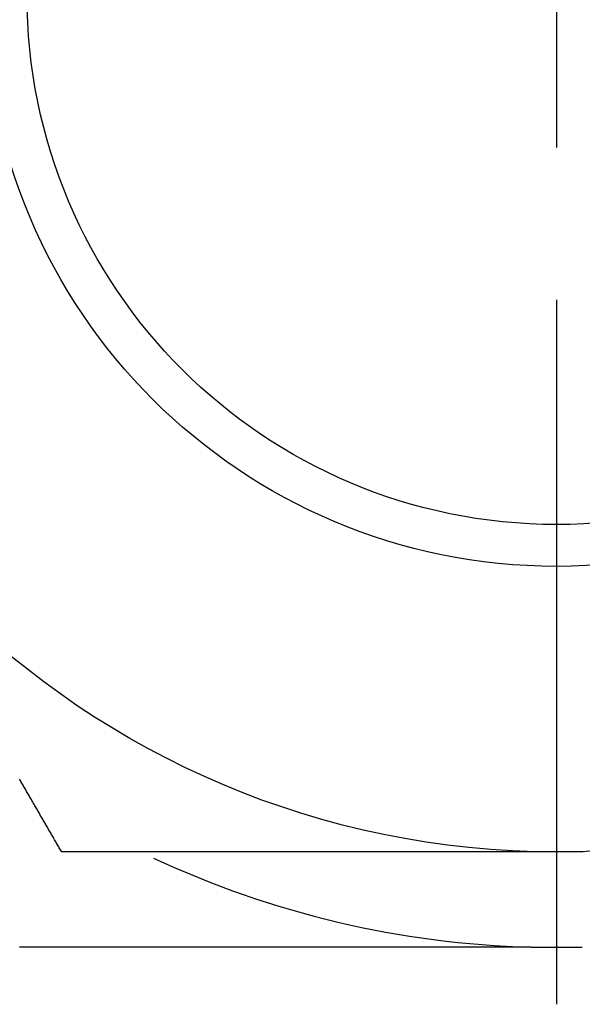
# Model space of a CAD drawing. Extents: x 9.3 to 31.1, y 5.1 to 19.6.
# Tile 4 of 132: x 9.902 to 10.086, y 9.794 to 10.117. Entities that reach past the tile are written whole.
import ezdxf

# ---------------------------------------------------------------- set-up
doc = ezdxf.new("R2010")
doc.units = 0
doc.layers.get('0').update_dxf_attribs({"linetype": 'CONTINUOUS'})

# ---------------------------------------------------------------- blocks, each defined once
blk = doc.blocks.new('SW_CENTERMARKSYMBOL_51')
at = {"color": 0, "linetype": 'CONTINUOUS'}
for p, q in [((0, 0), (0, -0.05)), ((0, -0.1), (0, -0.33125))]:
    blk.add_line(p, q, dxfattribs=at)

msp = doc.modelspace()

# ---------------------------------------------------------------- linework, layer by layer
at = {"color": 7, "linetype": 'CONTINUOUS'}
msp.add_line((10.0694351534, 9.8125351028), (10.0862624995, 9.8125351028), dxfattribs=at)
at = {"color": 7}
for points in [[(9.91547, 9.84379, 0), (9.91527, 9.84412, 0), (9.91508, 9.84446, 0), (9.91489, 9.8448, 0), (9.91469, 9.84513, 0), (9.9145, 9.84547, 0), (9.9143, 9.84581, 0), (9.91411, 9.84614, 0), (9.91391, 9.84648, 0), (9.91372, 9.84682, 0), (9.91352, 9.84716, 0), (9.91333, 9.84749, 0), (9.91313, 9.84783, 0), (9.91294, 9.84817, 0), (9.91274, 9.8485, 0), (9.91255, 9.84884, 0), (9.91235, 9.84918, 0), (9.91216, 9.84952, 0), (9.91197, 9.84985, 0), (9.91177, 9.85019, 0), (9.91158, 9.85053, 0), (9.91138, 9.85086, 0), (9.91119, 9.8512, 0), (9.91099, 9.85154, 0), (9.9108, 9.85188, 0), (9.9106, 9.85221, 0), (9.91041, 9.85255, 0), (9.91021, 9.85289, 0), (9.91002, 9.85323, 0), (9.90982, 9.85356, 0), (9.90963, 9.8539, 0), (9.90943, 9.85424, 0), (9.90924, 9.85457, 0), (9.90905, 9.85491, 0), (9.90885, 9.85525, 0), (9.90866, 9.85559, 0), (9.90846, 9.85592, 0), (9.90827, 9.85626, 0), (9.90807, 9.8566, 0), (9.90788, 9.85694, 0), (9.90768, 9.85727, 0), (9.90749, 9.85761, 0), (9.90729, 9.85795, 0), (9.9071, 9.85829, 0), (9.9069, 9.85862, 0), (9.90671, 9.85896, 0), (9.90651, 9.8593, 0), (9.90632, 9.85963, 0), (9.90612, 9.85997, 0), (9.90593, 9.86031, 0), (9.90573, 9.86065, 0), (9.90554, 9.86098, 0), (9.90534, 9.86132, 0), (9.90515, 9.86166, 0), (9.90495, 9.862, 0), (9.90476, 9.86234, 0), (9.90456, 9.86267, 0), (9.90437, 9.86301, 0), (9.90417, 9.86335, 0), (9.90398, 9.86369, 0), (9.90378, 9.86402, 0), (9.90359, 9.86436, 0), (9.90339, 9.8647, 0), (9.9032, 9.86504, 0), (9.903, 9.86537, 0), (9.90281, 9.86571, 0), (9.90261, 9.86605, 0), (9.90242, 9.86639, 0), (9.90222, 9.86672, 0), (9.90203, 9.86706, 0), (9.90183, 9.8674, 0), (9.90164, 9.86774, 0)], [(10.0778, 9.84379, 0), (10.0775, 9.84379, 0), (10.0771, 9.84379, 0), (10.0768, 9.84379, 0), (10.0764, 9.84379, 0), (10.076, 9.84379, 0), (10.0757, 9.84379, 0), (10.0753, 9.84379, 0), (10.0749, 9.84379, 0), (10.0746, 9.84379, 0), (10.0742, 9.84379, 0), (10.0738, 9.84379, 0), (10.0735, 9.84379, 0), (10.0731, 9.84379, 0), (10.0727, 9.84379, 0), (10.0724, 9.84379, 0), (10.072, 9.84379, 0), (10.0717, 9.84379, 0), (10.0713, 9.84379, 0), (10.0709, 9.84379, 0), (10.0706, 9.84379, 0), (10.0702, 9.84379, 0), (10.0698, 9.84379, 0), (10.0695, 9.84379, 0), (10.0691, 9.84379, 0), (10.0687, 9.84379, 0), (10.0684, 9.84379, 0), (10.068, 9.84379, 0), (10.0676, 9.84379, 0), (10.0673, 9.84379, 0), (10.0669, 9.84379, 0), (10.0666, 9.84379, 0), (10.0662, 9.84379, 0), (10.0658, 9.84379, 0), (10.0655, 9.84379, 0), (10.0651, 9.84379, 0), (10.0647, 9.84379, 0), (10.0644, 9.84379, 0), (10.064, 9.84379, 0), (10.0636, 9.84379, 0), (10.0633, 9.84379, 0), (10.0629, 9.84379, 0), (10.0625, 9.84379, 0), (10.0622, 9.84379, 0), (10.0618, 9.84379, 0), (10.0614, 9.84379, 0), (10.0611, 9.84379, 0), (10.0607, 9.84379, 0), (10.0604, 9.84379, 0), (10.06, 9.84379, 0), (10.0596, 9.84379, 0), (10.0593, 9.84379, 0), (10.0589, 9.84379, 0), (10.0585, 9.84379, 0), (10.0582, 9.84379, 0), (10.0578, 9.84379, 0), (10.0574, 9.84379, 0), (10.0571, 9.84379, 0), (10.0567, 9.84379, 0), (10.0563, 9.84379, 0), (10.056, 9.84379, 0), (10.0556, 9.84379, 0), (10.0553, 9.84379, 0), (10.0549, 9.84379, 0), (10.0545, 9.84379, 0), (10.0542, 9.84379, 0), (10.0538, 9.84379, 0), (10.0534, 9.84379, 0), (10.0531, 9.84379, 0), (10.0527, 9.84379, 0), (10.0523, 9.84379, 0), (10.052, 9.84379, 0), (10.0516, 9.84379, 0), (10.0512, 9.84379, 0), (10.0509, 9.84379, 0), (10.0505, 9.84379, 0), (10.0502, 9.84379, 0), (10.0498, 9.84379, 0), (10.0494, 9.84379, 0), (10.0491, 9.84379, 0), (10.0487, 9.84379, 0), (10.0483, 9.84379, 0), (10.048, 9.84379, 0), (10.0476, 9.84379, 0), (10.0472, 9.84379, 0), (10.0469, 9.84379, 0), (10.0465, 9.84379, 0), (10.0461, 9.84379, 0), (10.0458, 9.84379, 0), (10.0454, 9.84379, 0), (10.0451, 9.84379, 0), (10.0447, 9.84379, 0), (10.0443, 9.84379, 0), (10.044, 9.84379, 0), (10.0436, 9.84379, 0), (10.0432, 9.84379, 0), (10.0429, 9.84379, 0), (10.0425, 9.84379, 0), (10.0421, 9.84379, 0), (10.0418, 9.84379, 0), (10.0414, 9.84379, 0), (10.041, 9.84379, 0), (10.0407, 9.84379, 0), (10.0403, 9.84379, 0), (10.04, 9.84379, 0), (10.0396, 9.84379, 0), (10.0392, 9.84379, 0), (10.0389, 9.84379, 0), (10.0385, 9.84379, 0), (10.0381, 9.84379, 0), (10.0378, 9.84379, 0), (10.0374, 9.84379, 0), (10.037, 9.84379, 0), (10.0367, 9.84379, 0), (10.0363, 9.84379, 0), (10.0359, 9.84379, 0), (10.0356, 9.84379, 0), (10.0352, 9.84379, 0), (10.0349, 9.84379, 0), (10.0345, 9.84379, 0), (10.0341, 9.84379, 0), (10.0338, 9.84379, 0), (10.0334, 9.84379, 0), (10.033, 9.84379, 0), (10.0327, 9.84379, 0), (10.0323, 9.84379, 0), (10.0319, 9.84379, 0), (10.0316, 9.84379, 0), (10.0312, 9.84379, 0), (10.0308, 9.84379, 0), (10.0305, 9.84379, 0), (10.0301, 9.84379, 0), (10.0298, 9.84379, 0), (10.0294, 9.84379, 0), (10.029, 9.84379, 0), (10.0287, 9.84379, 0), (10.0283, 9.84379, 0), (10.0279, 9.84379, 0), (10.0276, 9.84379, 0), (10.0272, 9.84379, 0), (10.0268, 9.84379, 0), (10.0265, 9.84379, 0), (10.0261, 9.84379, 0), (10.0258, 9.84379, 0), (10.0254, 9.84379, 0), (10.025, 9.84379, 0), (10.0247, 9.84379, 0), (10.0243, 9.84379, 0), (10.0239, 9.84379, 0), (10.0236, 9.84379, 0), (10.0232, 9.84379, 0), (10.0228, 9.84379, 0), (10.0225, 9.84379, 0), (10.0221, 9.84379, 0), (10.0217, 9.84379, 0), (10.0214, 9.84379, 0), (10.021, 9.84379, 0), (10.0207, 9.84379, 0), (10.0203, 9.84379, 0), (10.0199, 9.84379, 0), (10.0196, 9.84379, 0), (10.0192, 9.84379, 0), (10.0188, 9.84379, 0), (10.0185, 9.84379, 0), (10.0181, 9.84379, 0), (10.0177, 9.84379, 0), (10.0174, 9.84379, 0), (10.017, 9.84379, 0), (10.0167, 9.84379, 0), (10.0163, 9.84379, 0), (10.0159, 9.84379, 0), (10.0156, 9.84379, 0), (10.0152, 9.84379, 0), (10.0148, 9.84379, 0), (10.0145, 9.84379, 0), (10.0141, 9.84379, 0), (10.0137, 9.84379, 0), (10.0134, 9.84379, 0), (10.013, 9.84379, 0), (10.0127, 9.84379, 0), (10.0123, 9.84379, 0), (10.0119, 9.84379, 0), (10.0116, 9.84379, 0), (10.0112, 9.84379, 0), (10.0108, 9.84379, 0), (10.0105, 9.84379, 0), (10.0101, 9.84379, 0), (10.0097, 9.84379, 0), (10.0094, 9.84379, 0), (10.009, 9.84379, 0), (10.0086, 9.84379, 0), (10.0083, 9.84379, 0), (10.0079, 9.84379, 0), (10.0076, 9.84379, 0), (10.0072, 9.84379, 0), (10.0068, 9.84379, 0), (10.0065, 9.84379, 0), (10.0061, 9.84379, 0), (10.0057, 9.84379, 0), (10.0054, 9.84379, 0), (10.005, 9.84379, 0), (10.0046, 9.84379, 0), (10.0043, 9.84379, 0), (10.0039, 9.84379, 0), (10.0036, 9.84379, 0), (10.0032, 9.84379, 0), (10.0028, 9.84379, 0), (10.0025, 9.84379, 0), (10.0021, 9.84379, 0), (10.0017, 9.84379, 0), (10.0014, 9.84379, 0), (10.001, 9.84379, 0), (10.0006, 9.84379, 0), (10.0003, 9.84379, 0), (9.99992, 9.84379, 0), (9.99956, 9.84379, 0), (9.9992, 9.84379, 0), (9.99883, 9.84379, 0), (9.99847, 9.84379, 0), (9.99811, 9.84379, 0), (9.99774, 9.84379, 0), (9.99738, 9.84379, 0), (9.99701, 9.84379, 0), (9.99665, 9.84379, 0), (9.99629, 9.84379, 0), (9.99592, 9.84379, 0), (9.99556, 9.84379, 0), (9.9952, 9.84379, 0), (9.99483, 9.84379, 0), (9.99447, 9.84379, 0), (9.99411, 9.84379, 0), (9.99374, 9.84379, 0), (9.99338, 9.84379, 0), (9.99302, 9.84379, 0), (9.99265, 9.84379, 0), (9.99229, 9.84379, 0), (9.99193, 9.84379, 0), (9.99156, 9.84379, 0), (9.9912, 9.84379, 0), (9.99084, 9.84379, 0), (9.99047, 9.84379, 0), (9.99011, 9.84379, 0), (9.98975, 9.84379, 0), (9.98938, 9.84379, 0), (9.98902, 9.84379, 0), (9.98866, 9.84379, 0), (9.98829, 9.84379, 0), (9.98793, 9.84379, 0), (9.98757, 9.84379, 0), (9.9872, 9.84379, 0), (9.98684, 9.84379, 0), (9.98648, 9.84379, 0), (9.98611, 9.84379, 0), (9.98575, 9.84379, 0), (9.98539, 9.84379, 0), (9.98502, 9.84379, 0), (9.98466, 9.84379, 0), (9.9843, 9.84379, 0), (9.98393, 9.84379, 0), (9.98357, 9.84379, 0), (9.98321, 9.84379, 0), (9.98285, 9.84379, 0), (9.98248, 9.84379, 0), (9.98212, 9.84379, 0), (9.98176, 9.84379, 0), (9.98139, 9.84379, 0), (9.98103, 9.84379, 0), (9.98067, 9.84379, 0), (9.9803, 9.84379, 0), (9.97994, 9.84379, 0), (9.97958, 9.84379, 0), (9.97921, 9.84379, 0), (9.97885, 9.84379, 0), (9.97849, 9.84379, 0), (9.97812, 9.84379, 0), (9.97776, 9.84379, 0), (9.9774, 9.84379, 0), (9.97704, 9.84379, 0), (9.97667, 9.84379, 0), (9.97631, 9.84379, 0), (9.97595, 9.84379, 0), (9.97558, 9.84379, 0), (9.97522, 9.84379, 0), (9.97486, 9.84379, 0), (9.9745, 9.84379, 0), (9.97413, 9.84379, 0), (9.97377, 9.84379, 0), (9.97341, 9.84379, 0), (9.97304, 9.84379, 0), (9.97268, 9.84379, 0), (9.97232, 9.84379, 0), (9.97195, 9.84379, 0), (9.97159, 9.84379, 0), (9.97123, 9.84379, 0), (9.97087, 9.84379, 0), (9.9705, 9.84379, 0), (9.97014, 9.84379, 0), (9.96978, 9.84379, 0), (9.96941, 9.84379, 0), (9.96905, 9.84379, 0), (9.96869, 9.84379, 0), (9.96833, 9.84379, 0), (9.96796, 9.84379, 0), (9.9676, 9.84379, 0), (9.96724, 9.84379, 0), (9.96688, 9.84379, 0), (9.96651, 9.84379, 0), (9.96615, 9.84379, 0), (9.96579, 9.84379, 0), (9.96542, 9.84379, 0), (9.96506, 9.84379, 0), (9.9647, 9.84379, 0), (9.96434, 9.84379, 0), (9.96397, 9.84379, 0), (9.96361, 9.84379, 0), (9.96325, 9.84379, 0), (9.96289, 9.84379, 0), (9.96252, 9.84379, 0), (9.96216, 9.84379, 0), (9.9618, 9.84379, 0), (9.96144, 9.84379, 0), (9.96107, 9.84379, 0), (9.96071, 9.84379, 0), (9.96035, 9.84379, 0), (9.95998, 9.84379, 0), (9.95962, 9.84379, 0), (9.95926, 9.84379, 0), (9.9589, 9.84379, 0), (9.95853, 9.84379, 0), (9.95817, 9.84379, 0), (9.95781, 9.84379, 0), (9.95745, 9.84379, 0), (9.95708, 9.84379, 0), (9.95672, 9.84379, 0), (9.95636, 9.84379, 0), (9.956, 9.84379, 0), (9.95563, 9.84379, 0), (9.95527, 9.84379, 0), (9.95491, 9.84379, 0), (9.95455, 9.84379, 0), (9.95419, 9.84379, 0), (9.95382, 9.84379, 0), (9.95346, 9.84379, 0), (9.9531, 9.84379, 0), (9.95274, 9.84379, 0), (9.95237, 9.84379, 0), (9.95201, 9.84379, 0), (9.95165, 9.84379, 0), (9.95129, 9.84379, 0), (9.95092, 9.84379, 0), (9.95056, 9.84379, 0), (9.9502, 9.84379, 0), (9.94984, 9.84379, 0), (9.94947, 9.84379, 0), (9.94911, 9.84379, 0), (9.94875, 9.84379, 0), (9.94839, 9.84379, 0), (9.94803, 9.84379, 0), (9.94766, 9.84379, 0), (9.9473, 9.84379, 0), (9.94694, 9.84379, 0), (9.94658, 9.84379, 0), (9.94621, 9.84379, 0), (9.94585, 9.84379, 0), (9.94549, 9.84379, 0), (9.94513, 9.84379, 0), (9.94477, 9.84379, 0), (9.9444, 9.84379, 0), (9.94404, 9.84379, 0), (9.94368, 9.84379, 0), (9.94332, 9.84379, 0), (9.94296, 9.84379, 0), (9.94259, 9.84379, 0), (9.94223, 9.84379, 0), (9.94187, 9.84379, 0), (9.94151, 9.84379, 0), (9.94115, 9.84379, 0), (9.94078, 9.84379, 0), (9.94042, 9.84379, 0), (9.94006, 9.84379, 0), (9.9397, 9.84379, 0), (9.93934, 9.84379, 0), (9.93897, 9.84379, 0), (9.93861, 9.84379, 0), (9.93825, 9.84379, 0), (9.93789, 9.84379, 0), (9.93753, 9.84379, 0), (9.93716, 9.84379, 0), (9.9368, 9.84379, 0), (9.93644, 9.84379, 0), (9.93608, 9.84379, 0), (9.93572, 9.84379, 0), (9.93535, 9.84379, 0), (9.93499, 9.84379, 0), (9.93463, 9.84379, 0), (9.93427, 9.84379, 0), (9.93391, 9.84379, 0), (9.93354, 9.84379, 0), (9.93318, 9.84379, 0), (9.93282, 9.84379, 0), (9.93246, 9.84379, 0), (9.9321, 9.84379, 0), (9.93174, 9.84379, 0), (9.93137, 9.84379, 0), (9.93101, 9.84379, 0), (9.93065, 9.84379, 0), (9.93029, 9.84379, 0), (9.92993, 9.84379, 0), (9.92957, 9.84379, 0), (9.9292, 9.84379, 0), (9.92884, 9.84379, 0), (9.92848, 9.84379, 0), (9.92812, 9.84379, 0), (9.92776, 9.84379, 0), (9.9274, 9.84379, 0), (9.92704, 9.84379, 0), (9.92667, 9.84379, 0), (9.92631, 9.84379, 0), (9.92595, 9.84379, 0), (9.92559, 9.84379, 0), (9.92523, 9.84379, 0), (9.92487, 9.84379, 0), (9.9245, 9.84379, 0), (9.92414, 9.84379, 0), (9.92378, 9.84379, 0), (9.92342, 9.84379, 0), (9.92306, 9.84379, 0), (9.9227, 9.84379, 0), (9.92234, 9.84379, 0), (9.92197, 9.84379, 0), (9.92161, 9.84379, 0), (9.92125, 9.84379, 0), (9.92089, 9.84379, 0), (9.92053, 9.84379, 0), (9.92017, 9.84379, 0), (9.91981, 9.84379, 0), (9.91944, 9.84379, 0), (9.91908, 9.84379, 0), (9.91872, 9.84379, 0), (9.91836, 9.84379, 0), (9.918, 9.84379, 0), (9.91764, 9.84379, 0), (9.91728, 9.84379, 0), (9.91691, 9.84379, 0), (9.91655, 9.84379, 0), (9.91619, 9.84379, 0), (9.91583, 9.84379, 0), (9.91547, 9.84379, 0)], [(10.0865, 9.84379, 0), (10.0861, 9.84379, 0), (10.0857, 9.84379, 0), (10.0853, 9.84379, 0), (10.0849, 9.84379, 0), (10.0845, 9.84379, 0), (10.0841, 9.84379, 0), (10.0837, 9.84379, 0), (10.0833, 9.84379, 0), (10.083, 9.84379, 0), (10.0826, 9.84379, 0), (10.0822, 9.84379, 0), (10.0818, 9.84379, 0), (10.0814, 9.84379, 0), (10.081, 9.84379, 0), (10.0806, 9.84379, 0), (10.0802, 9.84379, 0), (10.0798, 9.84379, 0), (10.0794, 9.84379, 0), (10.079, 9.84379, 0), (10.0786, 9.84379, 0), (10.0782, 9.84379, 0), (10.0778, 9.84379, 0)], [(10.0694, 9.81254, 0), (10.069, 9.81254, 0), (10.0687, 9.81254, 0), (10.0683, 9.81254, 0), (10.0679, 9.81254, 0), (10.0675, 9.81254, 0), (10.0671, 9.81254, 0), (10.0667, 9.81254, 0), (10.0663, 9.81254, 0), (10.066, 9.81254, 0), (10.0656, 9.81254, 0), (10.0652, 9.81254, 0), (10.0648, 9.81254, 0), (10.0644, 9.81254, 0), (10.064, 9.81254, 0), (10.0636, 9.81254, 0), (10.0633, 9.81254, 0), (10.0629, 9.81254, 0), (10.0625, 9.81254, 0), (10.0621, 9.81254, 0), (10.0617, 9.81254, 0), (10.0613, 9.81254, 0), (10.0609, 9.81254, 0), (10.0606, 9.81254, 0), (10.0602, 9.81254, 0), (10.0598, 9.81254, 0), (10.0594, 9.81254, 0), (10.059, 9.81254, 0), (10.0586, 9.81254, 0), (10.0582, 9.81254, 0), (10.0579, 9.81254, 0), (10.0575, 9.81254, 0), (10.0571, 9.81254, 0), (10.0567, 9.81254, 0), (10.0563, 9.81254, 0), (10.0559, 9.81254, 0), (10.0555, 9.81254, 0), (10.0551, 9.81254, 0), (10.0548, 9.81254, 0), (10.0544, 9.81254, 0), (10.054, 9.81254, 0), (10.0536, 9.81254, 0), (10.0532, 9.81254, 0), (10.0528, 9.81254, 0), (10.0524, 9.81254, 0), (10.0521, 9.81254, 0), (10.0517, 9.81254, 0), (10.0513, 9.81254, 0), (10.0509, 9.81254, 0), (10.0505, 9.81254, 0), (10.0501, 9.81254, 0), (10.0497, 9.81254, 0), (10.0494, 9.81254, 0), (10.049, 9.81254, 0), (10.0486, 9.81254, 0), (10.0482, 9.81254, 0), (10.0478, 9.81254, 0), (10.0474, 9.81254, 0), (10.047, 9.81254, 0), (10.0467, 9.81254, 0), (10.0463, 9.81254, 0), (10.0459, 9.81254, 0), (10.0455, 9.81254, 0), (10.0451, 9.81254, 0), (10.0447, 9.81254, 0), (10.0443, 9.81254, 0), (10.044, 9.81254, 0), (10.0436, 9.81254, 0), (10.0432, 9.81254, 0), (10.0428, 9.81254, 0), (10.0424, 9.81254, 0), (10.042, 9.81254, 0), (10.0416, 9.81254, 0), (10.0413, 9.81254, 0), (10.0409, 9.81254, 0), (10.0405, 9.81254, 0), (10.0401, 9.81254, 0), (10.0397, 9.81254, 0), (10.0393, 9.81254, 0), (10.0389, 9.81254, 0), (10.0386, 9.81254, 0), (10.0382, 9.81254, 0), (10.0378, 9.81254, 0), (10.0374, 9.81254, 0), (10.037, 9.81254, 0), (10.0366, 9.81254, 0), (10.0362, 9.81254, 0), (10.0358, 9.81254, 0), (10.0355, 9.81254, 0), (10.0351, 9.81254, 0), (10.0347, 9.81254, 0), (10.0343, 9.81254, 0), (10.0339, 9.81254, 0), (10.0335, 9.81254, 0), (10.0331, 9.81254, 0), (10.0328, 9.81254, 0), (10.0324, 9.81254, 0), (10.032, 9.81254, 0), (10.0316, 9.81254, 0), (10.0312, 9.81254, 0), (10.0308, 9.81254, 0), (10.0304, 9.81254, 0), (10.0301, 9.81254, 0), (10.0297, 9.81254, 0), (10.0293, 9.81254, 0), (10.0289, 9.81254, 0), (10.0285, 9.81254, 0), (10.0281, 9.81254, 0), (10.0277, 9.81254, 0), (10.0274, 9.81254, 0), (10.027, 9.81254, 0), (10.0266, 9.81254, 0), (10.0262, 9.81254, 0), (10.0258, 9.81254, 0), (10.0254, 9.81254, 0), (10.025, 9.81254, 0), (10.0247, 9.81254, 0), (10.0243, 9.81254, 0), (10.0239, 9.81254, 0), (10.0235, 9.81254, 0), (10.0231, 9.81254, 0), (10.0227, 9.81254, 0), (10.0223, 9.81254, 0), (10.022, 9.81254, 0), (10.0216, 9.81254, 0), (10.0212, 9.81254, 0), (10.0208, 9.81254, 0), (10.0204, 9.81254, 0), (10.02, 9.81254, 0), (10.0196, 9.81254, 0), (10.0193, 9.81254, 0), (10.0189, 9.81254, 0), (10.0185, 9.81254, 0), (10.0181, 9.81254, 0), (10.0177, 9.81254, 0), (10.0173, 9.81254, 0), (10.0169, 9.81254, 0), (10.0166, 9.81254, 0), (10.0162, 9.81254, 0), (10.0158, 9.81254, 0), (10.0154, 9.81254, 0), (10.015, 9.81254, 0), (10.0146, 9.81254, 0), (10.0142, 9.81254, 0), (10.0139, 9.81254, 0), (10.0135, 9.81254, 0), (10.0131, 9.81254, 0), (10.0127, 9.81254, 0), (10.0123, 9.81254, 0), (10.0119, 9.81254, 0), (10.0115, 9.81254, 0), (10.0112, 9.81254, 0), (10.0108, 9.81254, 0), (10.0104, 9.81254, 0), (10.01, 9.81254, 0), (10.0096, 9.81254, 0), (10.0092, 9.81254, 0), (10.0089, 9.81254, 0), (10.0085, 9.81254, 0), (10.0081, 9.81254, 0), (10.0077, 9.81254, 0), (10.0073, 9.81254, 0), (10.0069, 9.81254, 0), (10.0065, 9.81254, 0), (10.0062, 9.81254, 0), (10.0058, 9.81254, 0), (10.0054, 9.81254, 0), (10.005, 9.81254, 0), (10.0046, 9.81254, 0), (10.0042, 9.81254, 0), (10.0038, 9.81254, 0), (10.0035, 9.81254, 0), (10.0031, 9.81254, 0), (10.0027, 9.81254, 0), (10.0023, 9.81254, 0), (10.0019, 9.81254, 0), (10.0015, 9.81254, 0), (10.0011, 9.81254, 0), (10.0008, 9.81254, 0), (10.0004, 9.81254, 0), (9.99999, 9.81254, 0), (9.9996, 9.81254, 0), (9.99922, 9.81254, 0), (9.99883, 9.81254, 0), (9.99845, 9.81254, 0), (9.99806, 9.81254, 0), (9.99767, 9.81254, 0), (9.99729, 9.81254, 0), (9.9969, 9.81254, 0), (9.99652, 9.81254, 0), (9.99613, 9.81254, 0), (9.99575, 9.81254, 0), (9.99536, 9.81254, 0), (9.99498, 9.81254, 0), (9.99459, 9.81254, 0), (9.99421, 9.81254, 0), (9.99382, 9.81254, 0), (9.99344, 9.81254, 0), (9.99305, 9.81254, 0), (9.99267, 9.81254, 0), (9.99228, 9.81254, 0), (9.9919, 9.81254, 0), (9.99151, 9.81254, 0), (9.99113, 9.81254, 0), (9.99074, 9.81254, 0), (9.99036, 9.81254, 0), (9.98997, 9.81254, 0), (9.98959, 9.81254, 0), (9.9892, 9.81254, 0), (9.98882, 9.81254, 0), (9.98843, 9.81254, 0), (9.98804, 9.81254, 0), (9.98766, 9.81254, 0), (9.98727, 9.81254, 0), (9.98689, 9.81254, 0), (9.9865, 9.81254, 0), (9.98612, 9.81254, 0), (9.98573, 9.81254, 0), (9.98535, 9.81254, 0), (9.98496, 9.81254, 0), (9.98458, 9.81254, 0), (9.98419, 9.81254, 0), (9.98381, 9.81254, 0), (9.98342, 9.81254, 0), (9.98304, 9.81254, 0), (9.98265, 9.81254, 0), (9.98227, 9.81254, 0), (9.98188, 9.81254, 0), (9.9815, 9.81254, 0), (9.98111, 9.81254, 0), (9.98073, 9.81254, 0), (9.98034, 9.81254, 0), (9.97996, 9.81254, 0), (9.97957, 9.81254, 0), (9.97919, 9.81254, 0), (9.97881, 9.81254, 0), (9.97842, 9.81254, 0), (9.97804, 9.81254, 0), (9.97765, 9.81254, 0), (9.97727, 9.81254, 0), (9.97688, 9.81254, 0), (9.9765, 9.81254, 0), (9.97611, 9.81254, 0), (9.97573, 9.81254, 0), (9.97534, 9.81254, 0), (9.97496, 9.81254, 0), (9.97457, 9.81254, 0), (9.97419, 9.81254, 0), (9.9738, 9.81254, 0), (9.97342, 9.81254, 0), (9.97303, 9.81254, 0), (9.97265, 9.81254, 0), (9.97226, 9.81254, 0), (9.97188, 9.81254, 0), (9.97149, 9.81254, 0), (9.97111, 9.81254, 0), (9.97072, 9.81254, 0), (9.97034, 9.81254, 0), (9.96995, 9.81254, 0), (9.96957, 9.81254, 0), (9.96919, 9.81254, 0), (9.9688, 9.81254, 0), (9.96842, 9.81254, 0), (9.96803, 9.81254, 0), (9.96765, 9.81254, 0), (9.96726, 9.81254, 0), (9.96688, 9.81254, 0), (9.96649, 9.81254, 0), (9.96611, 9.81254, 0), (9.96572, 9.81254, 0), (9.96534, 9.81254, 0), (9.96495, 9.81254, 0), (9.96457, 9.81254, 0), (9.96419, 9.81254, 0), (9.9638, 9.81254, 0), (9.96342, 9.81254, 0), (9.96303, 9.81254, 0), (9.96265, 9.81254, 0), (9.96226, 9.81254, 0), (9.96188, 9.81254, 0), (9.96149, 9.81254, 0), (9.96111, 9.81254, 0), (9.96072, 9.81254, 0), (9.96034, 9.81254, 0), (9.95996, 9.81254, 0), (9.95957, 9.81254, 0), (9.95919, 9.81254, 0), (9.9588, 9.81254, 0), (9.95842, 9.81254, 0), (9.95803, 9.81254, 0), (9.95765, 9.81254, 0), (9.95727, 9.81254, 0), (9.95688, 9.81254, 0), (9.9565, 9.81254, 0), (9.95611, 9.81254, 0), (9.95573, 9.81254, 0), (9.95534, 9.81254, 0), (9.95496, 9.81254, 0), (9.95457, 9.81254, 0), (9.95419, 9.81254, 0), (9.95381, 9.81254, 0), (9.95342, 9.81254, 0), (9.95304, 9.81254, 0), (9.95265, 9.81254, 0), (9.95227, 9.81254, 0), (9.95188, 9.81254, 0), (9.9515, 9.81254, 0), (9.95112, 9.81254, 0), (9.95073, 9.81254, 0), (9.95035, 9.81254, 0), (9.94996, 9.81254, 0), (9.94958, 9.81254, 0), (9.9492, 9.81254, 0), (9.94881, 9.81254, 0), (9.94843, 9.81254, 0), (9.94804, 9.81254, 0), (9.94766, 9.81254, 0), (9.94727, 9.81254, 0), (9.94689, 9.81254, 0), (9.94651, 9.81254, 0), (9.94612, 9.81254, 0), (9.94574, 9.81254, 0), (9.94535, 9.81254, 0), (9.94497, 9.81254, 0), (9.94459, 9.81254, 0), (9.9442, 9.81254, 0), (9.94382, 9.81254, 0), (9.94343, 9.81254, 0), (9.94305, 9.81254, 0), (9.94267, 9.81254, 0), (9.94228, 9.81254, 0), (9.9419, 9.81254, 0), (9.94151, 9.81254, 0), (9.94113, 9.81254, 0), (9.94075, 9.81254, 0), (9.94036, 9.81254, 0), (9.93998, 9.81254, 0), (9.93959, 9.81254, 0), (9.93921, 9.81254, 0), (9.93883, 9.81254, 0), (9.93844, 9.81254, 0), (9.93806, 9.81254, 0), (9.93767, 9.81254, 0), (9.93729, 9.81254, 0), (9.93691, 9.81254, 0), (9.93652, 9.81254, 0), (9.93614, 9.81254, 0), (9.93576, 9.81254, 0), (9.93537, 9.81254, 0), (9.93499, 9.81254, 0), (9.9346, 9.81254, 0), (9.93422, 9.81254, 0), (9.93384, 9.81254, 0), (9.93345, 9.81254, 0), (9.93307, 9.81254, 0), (9.93268, 9.81254, 0), (9.9323, 9.81254, 0), (9.93192, 9.81254, 0), (9.93153, 9.81254, 0), (9.93115, 9.81254, 0), (9.93077, 9.81254, 0), (9.93038, 9.81254, 0), (9.93, 9.81254, 0), (9.92962, 9.81254, 0), (9.92923, 9.81254, 0), (9.92885, 9.81254, 0), (9.92846, 9.81254, 0), (9.92808, 9.81254, 0), (9.9277, 9.81254, 0), (9.92731, 9.81254, 0), (9.92693, 9.81254, 0), (9.92655, 9.81254, 0), (9.92616, 9.81254, 0), (9.92578, 9.81254, 0), (9.9254, 9.81254, 0), (9.92501, 9.81254, 0), (9.92463, 9.81254, 0), (9.92424, 9.81254, 0), (9.92386, 9.81254, 0), (9.92348, 9.81254, 0), (9.92309, 9.81254, 0), (9.92271, 9.81254, 0), (9.92233, 9.81254, 0), (9.92194, 9.81254, 0), (9.92156, 9.81254, 0), (9.92118, 9.81254, 0), (9.92079, 9.81254, 0), (9.92041, 9.81254, 0), (9.92003, 9.81254, 0), (9.91964, 9.81254, 0), (9.91926, 9.81254, 0), (9.91888, 9.81254, 0), (9.91849, 9.81254, 0), (9.91811, 9.81254, 0), (9.91773, 9.81254, 0), (9.91734, 9.81254, 0), (9.91696, 9.81254, 0), (9.91658, 9.81254, 0), (9.91619, 9.81254, 0), (9.91581, 9.81254, 0), (9.91543, 9.81254, 0), (9.91504, 9.81254, 0), (9.91466, 9.81254, 0), (9.91428, 9.81254, 0), (9.91389, 9.81254, 0), (9.91351, 9.81254, 0), (9.91313, 9.81254, 0), (9.91275, 9.81254, 0), (9.91236, 9.81254, 0), (9.91198, 9.81254, 0), (9.9116, 9.81254, 0), (9.91121, 9.81254, 0), (9.91083, 9.81254, 0), (9.91045, 9.81254, 0), (9.91006, 9.81254, 0), (9.90968, 9.81254, 0), (9.9093, 9.81254, 0), (9.90891, 9.81254, 0), (9.90853, 9.81254, 0), (9.90815, 9.81254, 0), (9.90777, 9.81254, 0), (9.90738, 9.81254, 0), (9.907, 9.81254, 0), (9.90662, 9.81254, 0), (9.90623, 9.81254, 0), (9.90585, 9.81254, 0), (9.90547, 9.81254, 0), (9.90508, 9.81254, 0), (9.9047, 9.81254, 0), (9.90432, 9.81254, 0), (9.90394, 9.81254, 0), (9.90355, 9.81254, 0), (9.90317, 9.81254, 0), (9.90279, 9.81254, 0), (9.9024, 9.81254, 0), (9.90202, 9.81254, 0), (9.90164, 9.81254, 0)]]:
    msp.add_polyline3d(points, dxfattribs=at)
at = {"color": 7, "linetype": 'CONTINUOUS'}
for radius in [0.28125, 0.1875, 0.1737500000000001]:
    msp.add_circle((10.0778488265, 10.1250351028), radius, dxfattribs=at)
msp.add_arc((10.0778488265, 10.1250351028), 0.3126132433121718, 244.9720852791, 268.4577551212, dxfattribs=at)

# ---------------------------------------------------------------- block references
msp.add_blockref('SW_CENTERMARKSYMBOL_51', (10.0778488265, 10.1250351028), dxfattribs=at)

doc.saveas('drawing.dxf')
